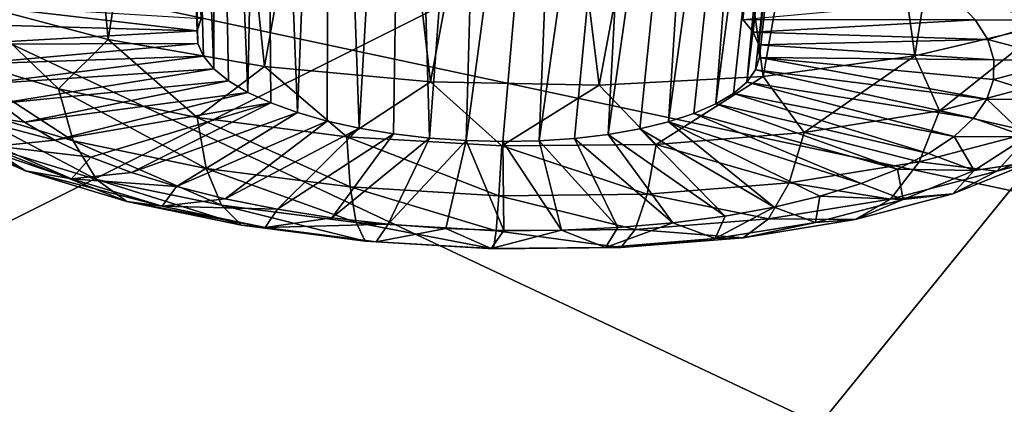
# Model space of a CAD drawing. Header units: metres. Extents: x -92 to 264, y -100 to 50.
# Tile 115 of 256: x 161.27 to 163.018, y -13.951 to -13.268. Entities that reach past the tile are written whole.
import ezdxf

# ---------------------------------------------------------------- set-up
doc = ezdxf.new("R2010")
doc.units = ezdxf.units.M
doc.layers.add('solid_21062050_01', color=7, linetype='CONTINUOUS')

msp = doc.modelspace()

# ---------------------------------------------------------------- linework, layer by layer
at = {"layer": 'solid_21062050_01'}
for points in [[(164.166306, -12.169281, 212.40361), (161.052063, -11.134311, 209.52887), (156.730408, -15.884867, 214.134537)], [(161.526489, -11.738104, 163.375259), (161.585068, -13.28766, 162.74263), (161.592194, -13.265494, 162.681503)], [(161.526489, -11.738104, 163.375259), (161.586502, -13.310228, 162.804001), (161.585068, -13.28766, 162.74263)], [(161.526489, -11.738104, 163.375259), (161.553116, -11.797892, 163.506287), (161.586502, -13.310228, 162.804001)], [(161.553116, -11.797892, 163.506287), (161.596436, -13.332815, 162.864578), (161.586502, -13.310228, 162.804001)], [(161.553116, -11.797892, 163.506287), (161.614716, -13.355032, 162.923309), (161.596436, -13.332815, 162.864578)], [(161.553116, -11.797892, 163.506287), (161.613312, -11.861107, 163.625397), (161.614716, -13.355032, 162.923309)], [(161.613312, -11.861107, 163.625397), (161.641037, -13.376501, 162.979187), (161.614716, -13.355032, 162.923309)], [(161.613312, -11.861107, 163.625397), (161.674942, -13.396854, 163.031281), (161.641037, -13.376501, 162.979187)], [(161.613312, -11.861107, 163.625397), (161.704117, -11.924116, 163.725571), (161.674942, -13.396854, 163.031281)], [(162.706482, -11.905996, 163.077255), (162.553879, -13.267577, 162.591171), (162.572174, -13.289795, 162.649902)], [(162.706482, -11.905996, 163.077255), (162.572174, -13.289795, 162.649902), (162.582108, -13.312381, 162.710464)], [(162.732773, -11.96524, 163.207596), (162.706482, -11.905996, 163.077255), (162.582108, -13.312381, 162.710464)], [(161.704117, -11.924116, 163.725571), (161.715836, -13.415744, 163.07869), (161.674942, -13.396854, 163.031281)], [(161.704117, -11.924116, 163.725571), (161.763046, -13.432847, 163.12059), (161.715836, -13.415744, 163.07869)], [(161.704117, -11.924116, 163.725571), (161.820572, -11.983144, 163.800522), (161.763046, -13.432847, 163.12059)], [(162.732773, -11.96524, 163.207596), (162.576401, -13.357116, 162.832962), (162.724686, -12.018116, 163.342819)], [(162.732773, -11.96524, 163.207596), (162.583527, -13.33495, 162.771835), (162.576401, -13.357116, 162.832962)], [(162.732773, -11.96524, 163.207596), (162.582108, -13.312381, 162.710464), (162.583527, -13.33495, 162.771835)], [(161.820572, -11.983144, 163.800522), (161.81575, -13.447871, 163.156281), (161.763046, -13.432847, 163.12059)], [(161.820572, -11.983144, 163.800522), (161.873062, -13.460559, 163.185135), (161.81575, -13.447871, 163.156281)], [(161.820572, -11.983144, 163.800522), (161.955917, -12.034519, 163.845322), (161.873062, -13.460559, 163.185135)], [(162.724686, -12.018116, 163.342819), (162.576401, -13.357116, 162.832962), (162.560867, -13.378497, 162.892792)], [(162.682739, -12.061483, 163.474884), (162.724686, -12.018116, 163.342819), (162.560867, -13.378497, 162.892792)], [(161.955917, -12.034519, 163.845322), (161.933975, -13.470694, 163.20668), (161.873062, -13.460559, 163.185135)], [(161.955917, -12.034519, 163.845322), (161.997482, -13.478101, 163.22052), (161.933975, -13.470694, 163.20668)], [(161.955917, -12.034519, 163.845322), (162.101654, -12.074902, 163.856979), (161.997482, -13.478101, 163.22052)], [(162.101654, -12.074902, 163.856979), (162.062454, -13.482654, 163.226456), (161.997482, -13.478101, 163.22052)], [(162.101654, -12.074902, 163.856979), (162.248001, -12.101769, 163.835083), (162.062454, -13.482654, 163.226456)], [(162.682739, -12.061483, 163.474884), (162.537155, -13.398727, 162.950302), (162.505707, -13.417461, 163.004501)], [(162.60936, -12.092954, 163.59642), (162.682739, -12.061483, 163.474884), (162.505707, -13.417461, 163.004501)], [(162.682739, -12.061483, 163.474884), (162.560867, -13.378497, 162.892792), (162.537155, -13.398727, 162.950302)], [(162.60936, -12.092954, 163.59642), (162.467056, -13.434378, 163.054474), (162.42186, -13.449189, 163.09935)], [(162.508713, -12.110741, 163.700638), (162.60936, -12.092954, 163.59642), (162.42186, -13.449189, 163.09935)], [(162.60936, -12.092954, 163.59642), (162.505707, -13.417461, 163.004501), (162.467056, -13.434378, 163.054474)], [(162.248001, -12.101769, 163.835083), (162.127808, -13.484274, 163.224335), (162.062454, -13.482654, 163.226456)], [(162.248001, -12.101769, 163.835083), (162.192413, -13.482935, 163.214233), (162.127808, -13.484274, 163.224335)], [(162.248001, -12.101769, 163.835083), (162.386139, -12.113811, 163.781754), (162.192413, -13.482935, 163.214233)], [(162.508713, -12.110741, 163.700638), (162.37088, -13.46164, 163.138382), (162.315002, -13.47152, 163.170883)], [(162.386139, -12.113811, 163.781754), (162.508713, -12.110741, 163.700638), (162.315002, -13.47152, 163.170883)], [(162.508713, -12.110741, 163.700638), (162.42186, -13.449189, 163.09935), (162.37088, -13.46164, 163.138382)], [(162.386139, -12.113811, 163.781754), (162.255173, -13.478659, 163.19632), (162.192413, -13.482935, 163.214233)], [(162.386139, -12.113811, 163.781754), (162.315002, -13.47152, 163.170883), (162.255173, -13.478659, 163.19632)], [(161.321335, -12.155545, 164.542847), (161.17865, -13.237376, 163.954102), (161.426971, -13.30313, 164.108536)], [(161.590652, -12.26365, 164.645691), (161.321335, -12.155545, 164.542847), (161.426971, -13.30313, 164.108536)], [(164.166306, -12.169281, 212.40361), (156.730408, -15.884867, 214.134537), (160.240051, -17.002115, 217.237808)], [(167.519424, -13.114744, 215.029739), (164.166306, -12.169281, 212.40361), (160.240051, -17.002115, 217.237808)], [(164.745941, -13.937805, 167.08432), (160.794846, -13.093777, 167.309647), (161.024185, -12.260116, 164.996658)], [(161.198364, -12.332431, 165.068481), (164.745941, -13.937805, 167.08432), (161.024185, -12.260116, 164.996658)], [(161.590652, -12.26365, 164.645691), (161.426971, -13.30313, 164.108536), (161.704697, -13.35078, 164.210678)], [(161.881561, -12.354776, 164.694412), (161.590652, -12.26365, 164.645691), (161.704697, -13.35078, 164.210678)], [(161.198364, -12.332431, 165.068481), (161.560944, -12.458991, 165.159851), (164.745941, -13.937805, 167.08432)], [(161.881561, -12.354776, 164.694412), (161.704697, -13.35078, 164.210678), (161.99968, -13.378241, 164.256073)], [(162.179459, -12.424618, 164.687164), (161.881561, -12.354776, 164.694412), (161.99968, -13.378241, 164.256073)], [(162.179459, -12.424618, 164.687164), (161.99968, -13.378241, 164.256073), (162.299042, -13.384314, 164.242737)], [(162.470016, -12.47069, 164.626328), (162.179459, -12.424618, 164.687164), (162.299042, -13.384314, 164.242737)], [(161.560944, -12.458991, 165.159851), (161.941177, -12.562052, 165.183838), (164.745941, -13.937805, 167.08432)], [(162.470016, -12.47069, 164.626328), (162.299042, -13.384314, 164.242737), (162.589691, -13.368732, 164.171249)], [(162.743637, -12.492478, 164.516342), (162.470016, -12.47069, 164.626328), (162.589691, -13.368732, 164.171249)], [(163.208939, -12.463926, 164.168503), (162.992386, -12.490089, 164.36203), (163.095001, -13.276252, 163.868729)], [(162.743637, -12.492478, 164.516342), (162.589691, -13.368732, 164.171249), (162.858932, -13.33218, 164.044739)], [(162.992386, -12.490089, 164.36203), (162.743637, -12.492478, 164.516342), (162.858932, -13.33218, 164.044739)], [(162.992386, -12.490089, 164.36203), (162.858932, -13.33218, 164.044739), (163.095001, -13.276252, 163.868729)], [(161.941177, -12.562052, 165.183838), (162.31781, -12.636714, 165.141113), (164.745941, -13.937805, 167.08432)], [(162.31781, -12.636714, 165.141113), (162.67952, -12.682292, 165.036667), (164.745941, -13.937805, 167.08432)], [(162.67952, -12.682292, 165.036667), (163.014999, -12.698707, 164.87677), (164.745941, -13.937805, 167.08432)], [(163.014999, -12.698707, 164.87677), (163.31752, -12.686679, 164.666977), (164.745941, -13.937805, 167.08432)], [(164.667633, -14.917975, 169.806854), (160.716736, -13.932481, 169.639236), (160.794846, -13.093777, 167.309647)], [(164.745941, -13.937805, 167.08432), (164.667633, -14.917975, 169.806854), (160.794846, -13.093777, 167.309647)], [(167.519424, -13.114744, 215.029739), (160.240051, -17.002115, 217.237808), (164.000259, -18.021542, 220.069382)], [(163.039764, -13.199836, 162.350128), (163.103409, -13.268923, 162.532074), (162.933121, -13.233326, 162.417603)], [(161.12178, -13.324877, 163.836121), (161.338882, -13.390619, 163.993622), (161.17865, -13.237376, 163.954102)], [(161.168686, -13.27572, 162.709305), (161.180832, -13.240924, 162.613251), (161.585068, -13.28766, 162.74263)], [(161.338882, -13.390619, 163.993622), (161.426971, -13.30313, 164.108536), (161.17865, -13.237376, 163.954102)], [(161.180832, -13.240924, 162.613251), (161.592194, -13.265494, 162.681503), (161.585068, -13.28766, 162.74263)], [(162.933121, -13.233326, 162.417603), (162.966461, -13.267924, 162.508575), (162.553879, -13.267577, 162.591171)], [(163.103409, -13.268923, 162.532074), (162.966461, -13.267924, 162.508575), (162.933121, -13.233326, 162.417603)], [(161.168686, -13.27572, 162.709305), (161.585068, -13.28766, 162.74263), (161.16803, -13.311135, 162.805908)], [(162.966461, -13.267924, 162.508575), (162.572174, -13.289795, 162.649902), (162.553879, -13.267577, 162.591171)], [(162.966461, -13.267924, 162.508575), (162.988708, -13.303241, 162.6026), (162.572174, -13.289795, 162.649902)], [(162.902924, -13.42941, 163.943192), (163.095001, -13.276252, 163.868729), (162.858932, -13.33218, 164.044739)], [(162.902924, -13.42941, 163.943192), (163.112427, -13.374247, 163.771927), (163.095001, -13.276252, 163.868729)], [(163.103409, -13.268923, 162.532074), (162.988708, -13.303241, 162.6026), (162.966461, -13.267924, 162.508575)], [(163.103409, -13.268923, 162.532074), (163.127884, -13.339735, 162.722641), (162.988708, -13.303241, 162.6026)], [(161.16803, -13.311135, 162.805908), (161.585068, -13.28766, 162.74263), (161.586502, -13.310228, 162.804001)], [(162.988708, -13.303241, 162.6026), (162.582108, -13.312381, 162.710464), (162.572174, -13.289795, 162.649902)], [(161.16803, -13.311135, 162.805908), (161.586502, -13.310228, 162.804001), (161.178894, -13.346725, 162.901825)], [(161.178894, -13.346725, 162.901825), (161.586502, -13.310228, 162.804001), (161.596436, -13.332815, 162.864578)], [(161.338882, -13.390619, 163.993622), (161.585068, -13.441576, 164.107941), (161.426971, -13.30313, 164.108536)], [(161.585068, -13.441576, 164.107941), (161.704697, -13.35078, 164.210678), (161.426971, -13.30313, 164.108536)], [(162.988708, -13.303241, 162.6026), (162.999573, -13.33883, 162.698532), (162.582108, -13.312381, 162.710464)], [(162.999573, -13.33883, 162.698532), (162.583527, -13.33495, 162.771835), (162.582108, -13.312381, 162.710464)], [(163.127884, -13.339735, 162.722641), (162.999573, -13.33883, 162.698532), (162.988708, -13.303241, 162.6026)], [(161.36496, -13.483144, 163.909454), (161.338882, -13.390619, 163.993622), (161.12178, -13.324877, 163.836121)], [(161.36496, -13.483144, 163.909454), (161.12178, -13.324877, 163.836121), (161.156479, -13.42001, 163.758194)], [(161.178894, -13.346725, 162.901825), (161.596436, -13.332815, 162.864578), (161.201141, -13.38204, 162.995865)], [(161.201141, -13.38204, 162.995865), (161.596436, -13.332815, 162.864578), (161.614716, -13.355032, 162.923309)], [(162.986755, -13.40904, 162.891174), (162.576401, -13.357116, 162.832962), (162.583527, -13.33495, 162.771835)], [(162.998917, -13.374245, 162.79512), (162.986755, -13.40904, 162.891174), (162.583527, -13.33495, 162.771835)], [(162.999573, -13.33883, 162.698532), (162.998917, -13.374245, 162.79512), (162.583527, -13.33495, 162.771835)], [(162.662399, -13.468295, 164.073196), (162.858932, -13.33218, 164.044739), (162.589691, -13.368732, 164.171249)], [(162.662399, -13.468295, 164.073196), (162.902924, -13.42941, 163.943192), (162.858932, -13.33218, 164.044739)], [(161.585068, -13.441576, 164.107941), (161.850861, -13.475786, 164.174652), (161.704697, -13.35078, 164.210678)], [(161.850861, -13.475786, 164.174652), (161.99968, -13.378241, 164.256073), (161.704697, -13.35078, 164.210678)], [(163.127884, -13.339735, 162.722641), (162.998917, -13.374245, 162.79512), (162.999573, -13.33883, 162.698532)], [(163.127884, -13.339735, 162.722641), (163.112259, -13.409554, 162.914505), (162.998917, -13.374245, 162.79512)], [(161.201141, -13.38204, 162.995865), (161.614716, -13.355032, 162.923309), (161.234482, -13.416638, 163.086838)], [(161.234482, -13.416638, 163.086838), (161.614716, -13.355032, 162.923309), (161.641037, -13.376501, 162.979187)], [(162.400085, -13.489408, 164.156937), (162.589691, -13.368732, 164.171249), (162.299042, -13.384314, 164.242737)], [(162.400085, -13.489408, 164.156937), (162.662399, -13.468295, 164.073196), (162.589691, -13.368732, 164.171249)], [(162.963242, -13.44278, 162.985474), (162.560867, -13.378497, 162.892792), (162.576401, -13.357116, 162.832962)], [(162.963242, -13.44278, 162.985474), (162.576401, -13.357116, 162.832962), (162.986755, -13.40904, 162.891174)], [(161.234482, -13.416638, 163.086838), (161.641037, -13.376501, 162.979187), (161.278503, -13.450085, 163.173599)], [(161.278503, -13.450085, 163.173599), (161.641037, -13.376501, 162.979187), (161.674942, -13.396854, 163.031281)], [(161.850861, -13.475786, 164.174652), (162.126053, -13.491938, 164.191193), (161.99968, -13.378241, 164.256073)], [(162.126053, -13.491938, 164.191193), (162.299042, -13.384314, 164.242737), (161.99968, -13.378241, 164.256073)], [(162.126053, -13.491938, 164.191193), (162.400085, -13.489408, 164.156937), (162.299042, -13.384314, 164.242737)], [(162.928665, -13.475037, 163.076859), (162.537155, -13.398727, 162.950302), (162.560867, -13.378497, 162.892792)], [(162.928665, -13.475037, 163.076859), (162.560867, -13.378497, 162.892792), (162.963242, -13.44278, 162.985474)], [(163.068115, -13.467421, 163.696564), (163.112427, -13.374247, 163.771927), (162.902924, -13.42941, 163.943192)], [(163.112259, -13.409554, 162.914505), (162.986755, -13.40904, 162.891174), (162.998917, -13.374245, 162.79512)], [(161.278503, -13.450085, 163.173599), (161.674942, -13.396854, 163.031281), (161.332657, -13.481956, 163.255066)], [(161.332657, -13.481956, 163.255066), (161.674942, -13.396854, 163.031281), (161.715836, -13.415744, 163.07869)], [(161.601379, -13.532077, 164.019226), (161.585068, -13.441576, 164.107941), (161.338882, -13.390619, 163.993622)], [(161.601379, -13.532077, 164.019226), (161.338882, -13.390619, 163.993622), (161.36496, -13.483144, 163.909454)], [(162.883469, -13.505406, 163.164139), (162.505707, -13.417461, 163.004501), (162.537155, -13.398727, 162.950302)], [(162.883469, -13.505406, 163.164139), (162.537155, -13.398727, 162.950302), (162.928665, -13.475037, 163.076859)], [(161.048706, -13.421846, 163.492279), (161.132217, -13.472096, 163.409653), (161.280762, -13.53658, 163.570587)], [(161.210648, -13.492147, 163.667725), (161.048706, -13.421846, 163.492279), (161.280762, -13.53658, 163.570587)], [(161.128647, -13.427865, 163.16246), (161.234482, -13.416638, 163.086838), (161.278503, -13.450085, 163.173599)], [(161.156479, -13.42001, 163.758194), (161.210648, -13.492147, 163.667725), (161.406311, -13.551399, 163.809677)], [(161.36496, -13.483144, 163.909454), (161.156479, -13.42001, 163.758194), (161.406311, -13.551399, 163.809677)], [(161.332657, -13.481956, 163.255066), (161.715836, -13.415744, 163.07869), (161.396255, -13.511855, 163.330215)], [(161.396255, -13.511855, 163.330215), (161.715836, -13.415744, 163.07869), (161.468506, -13.539404, 163.398087)], [(161.468506, -13.539404, 163.398087), (161.715836, -13.415744, 163.07869), (161.763046, -13.432847, 163.12059)], [(162.828217, -13.533508, 163.246262), (162.467056, -13.434378, 163.054474), (162.505707, -13.417461, 163.004501)], [(162.828217, -13.533508, 163.246262), (162.505707, -13.417461, 163.004501), (162.883469, -13.505406, 163.164139)], [(163.057114, -13.475694, 163.100281), (162.963242, -13.44278, 162.985474), (162.986755, -13.40904, 162.891174)], [(163.057114, -13.475694, 163.100281), (162.986755, -13.40904, 162.891174), (163.112259, -13.409554, 162.914505)], [(161.128647, -13.427865, 163.16246), (161.278503, -13.450085, 163.173599), (161.332657, -13.481956, 163.255066)], [(161.229019, -13.49257, 163.328812), (161.128647, -13.427865, 163.16246), (161.332657, -13.481956, 163.255066)], [(161.468506, -13.539404, 163.398087), (161.763046, -13.432847, 163.12059), (161.548477, -13.564256, 163.45784)], [(161.548477, -13.564256, 163.45784), (161.763046, -13.432847, 163.12059), (161.81575, -13.447871, 163.156281)], [(162.763596, -13.558987, 163.322159), (162.42186, -13.449189, 163.09935), (162.467056, -13.434378, 163.054474)], [(162.763596, -13.558987, 163.322159), (162.467056, -13.434378, 163.054474), (162.828217, -13.533508, 163.246262)], [(162.866928, -13.520394, 163.861038), (162.902924, -13.42941, 163.943192), (162.662399, -13.468295, 164.073196)], [(163.068115, -13.467421, 163.696564), (162.902924, -13.42941, 163.943192), (162.866928, -13.520394, 163.861038)], [(161.548477, -13.564256, 163.45784), (161.81575, -13.447871, 163.156281), (161.635193, -13.586099, 163.508713)], [(161.856628, -13.564931, 164.083298), (161.850861, -13.475786, 164.174652), (161.585068, -13.441576, 164.107941)], [(161.856628, -13.564931, 164.083298), (161.585068, -13.441576, 164.107941), (161.601379, -13.532077, 164.019226)], [(161.635193, -13.586099, 163.508713), (161.81575, -13.447871, 163.156281), (161.873062, -13.460559, 163.185135)], [(162.609634, -13.600833, 163.451584), (162.37088, -13.46164, 163.138382), (162.42186, -13.449189, 163.09935)], [(162.69043, -13.581523, 163.390884), (162.42186, -13.449189, 163.09935), (162.763596, -13.558987, 163.322159)], [(162.609634, -13.600833, 163.451584), (162.42186, -13.449189, 163.09935), (162.69043, -13.581523, 163.390884)], [(163.057114, -13.475694, 163.100281), (162.928665, -13.475037, 163.076859), (162.963242, -13.44278, 162.985474)], [(161.132217, -13.472096, 163.409653), (161.229019, -13.49257, 163.328812), (161.362244, -13.550406, 163.473145)], [(161.280762, -13.53658, 163.570587), (161.132217, -13.472096, 163.409653), (161.362244, -13.550406, 163.473145)], [(161.635193, -13.586099, 163.508713), (161.873062, -13.460559, 163.185135), (161.727554, -13.604658, 163.550079)], [(161.727554, -13.604658, 163.550079), (161.873062, -13.460559, 163.185135), (161.933975, -13.470694, 163.20668)], [(161.727554, -13.604658, 163.550079), (161.933975, -13.470694, 163.20668), (161.824387, -13.6197, 163.581406)], [(161.824387, -13.6197, 163.581406), (161.933975, -13.470694, 163.20668), (161.997482, -13.478101, 163.22052)], [(162.429306, -13.628847, 163.545944), (162.255173, -13.478659, 163.19632), (162.315002, -13.47152, 163.170883)], [(162.522232, -13.616674, 163.503479), (162.315002, -13.47152, 163.170883), (162.37088, -13.46164, 163.138382)], [(162.429306, -13.628847, 163.545944), (162.315002, -13.47152, 163.170883), (162.522232, -13.616674, 163.503479)], [(162.522232, -13.616674, 163.503479), (162.37088, -13.46164, 163.138382), (162.609634, -13.600833, 163.451584)], [(162.635956, -13.557735, 163.98587), (162.662399, -13.468295, 164.073196), (162.400085, -13.489408, 164.156937)], [(162.866928, -13.520394, 163.861038), (162.662399, -13.468295, 164.073196), (162.635956, -13.557735, 163.98587)], [(163.068115, -13.467421, 163.696564), (162.866928, -13.520394, 163.861038), (163.00473, -13.536643, 163.609863)], [(162.964584, -13.535614, 163.272842), (162.883469, -13.505406, 163.164139), (162.928665, -13.475037, 163.076859)], [(163.057114, -13.475694, 163.100281), (162.964584, -13.535614, 163.272842), (162.928665, -13.475037, 163.076859)], [(163.068115, -13.467421, 163.696564), (163.00473, -13.536643, 163.609863), (163.158325, -13.474167, 163.424255)], [(163.158325, -13.474167, 163.424255), (163.00473, -13.536643, 163.609863), (163.067276, -13.520087, 163.34726)], [(161.210648, -13.492147, 163.667725), (161.280762, -13.53658, 163.570587), (161.460236, -13.590929, 163.700806)], [(161.406311, -13.551399, 163.809677), (161.210648, -13.492147, 163.667725), (161.460236, -13.590929, 163.700806)], [(161.229019, -13.49257, 163.328812), (161.332657, -13.481956, 163.255066), (161.396255, -13.511855, 163.330215)], [(161.362244, -13.550406, 163.473145), (161.229019, -13.49257, 163.328812), (161.396255, -13.511855, 163.330215)], [(161.36496, -13.483144, 163.909454), (161.406311, -13.551399, 163.809677), (161.628189, -13.597323, 163.912704)], [(161.601379, -13.532077, 164.019226), (161.36496, -13.483144, 163.909454), (161.628189, -13.597323, 163.912704)], [(161.824387, -13.6197, 163.581406), (161.997482, -13.478101, 163.22052), (161.924484, -13.631036, 163.60231)], [(162.120895, -13.580441, 164.099182), (162.126053, -13.491938, 164.191193), (161.850861, -13.475786, 164.174652)], [(162.120895, -13.580441, 164.099182), (161.850861, -13.475786, 164.174652), (161.856628, -13.564931, 164.083298)], [(161.924484, -13.631036, 163.60231), (161.997482, -13.478101, 163.22052), (162.062454, -13.482654, 163.226456)], [(161.924484, -13.631036, 163.60231), (162.062454, -13.482654, 163.226456), (162.026581, -13.638523, 163.612518)], [(162.026581, -13.638523, 163.612518), (162.062454, -13.482654, 163.226456), (162.12941, -13.642067, 163.611923)], [(162.12941, -13.642067, 163.611923), (162.062454, -13.482654, 163.226456), (162.127808, -13.484274, 163.224335)], [(162.384048, -13.578012, 164.066284), (162.126053, -13.491938, 164.191193), (162.120895, -13.580441, 164.099182)], [(162.384048, -13.578012, 164.066284), (162.400085, -13.489408, 164.156937), (162.126053, -13.491938, 164.191193)], [(162.231659, -13.641624, 163.60051), (162.127808, -13.484274, 163.224335), (162.192413, -13.482935, 163.214233)], [(162.12941, -13.642067, 163.611923), (162.127808, -13.484274, 163.224335), (162.231659, -13.641624, 163.60051)], [(162.332047, -13.637198, 163.578415), (162.192413, -13.482935, 163.214233), (162.255173, -13.478659, 163.19632)], [(162.231659, -13.641624, 163.60051), (162.192413, -13.482935, 163.214233), (162.332047, -13.637198, 163.578415)], [(162.332047, -13.637198, 163.578415), (162.255173, -13.478659, 163.19632), (162.429306, -13.628847, 163.545944)], [(162.635956, -13.557735, 163.98587), (162.400085, -13.489408, 164.156937), (162.384048, -13.578012, 164.066284)], [(163.067276, -13.520087, 163.34726), (162.964584, -13.535614, 163.272842), (163.057114, -13.475694, 163.100281)], [(162.964584, -13.535614, 163.272842), (162.828217, -13.533508, 163.246262), (162.883469, -13.505406, 163.164139)], [(161.362244, -13.550406, 163.473145), (161.396255, -13.511855, 163.330215), (161.468506, -13.539404, 163.398087)], [(162.866928, -13.520394, 163.861038), (162.635956, -13.557735, 163.98587), (162.815918, -13.586358, 163.764236)], [(162.866928, -13.520394, 163.861038), (162.815918, -13.586358, 163.764236), (163.00473, -13.536643, 163.609863)], [(163.067276, -13.520087, 163.34726), (162.926392, -13.577394, 163.517532), (162.964584, -13.535614, 163.272842)], [(163.00473, -13.536643, 163.609863), (162.926392, -13.577394, 163.517532), (163.067276, -13.520087, 163.34726)], [(161.280762, -13.53658, 163.570587), (161.362244, -13.550406, 163.473145), (161.523224, -13.599153, 163.589935)], [(161.460236, -13.590929, 163.700806), (161.280762, -13.53658, 163.570587), (161.523224, -13.599153, 163.589935)], [(161.362244, -13.550406, 163.473145), (161.468506, -13.539404, 163.398087), (161.548477, -13.564256, 163.45784)], [(161.601379, -13.532077, 164.019226), (161.628189, -13.597323, 163.912704), (161.867737, -13.628156, 163.972824)], [(161.856628, -13.564931, 164.083298), (161.601379, -13.532077, 164.019226), (161.867737, -13.628156, 163.972824)], [(162.838226, -13.587012, 163.425552), (162.763596, -13.558987, 163.322159), (162.828217, -13.533508, 163.246262)], [(163.00473, -13.536643, 163.609863), (162.815918, -13.586358, 163.764236), (162.926392, -13.577394, 163.517532)], [(162.964584, -13.535614, 163.272842), (162.838226, -13.587012, 163.425552), (162.828217, -13.533508, 163.246262)], [(162.926392, -13.577394, 163.517532), (162.838226, -13.587012, 163.425552), (162.964584, -13.535614, 163.272842)], [(161.523224, -13.599153, 163.589935), (161.362244, -13.550406, 163.473145), (161.548477, -13.564256, 163.45784)], [(161.406311, -13.551399, 163.809677), (161.460236, -13.590929, 163.700806), (161.663757, -13.633054, 163.795303)], [(161.628189, -13.597323, 163.912704), (161.406311, -13.551399, 163.809677), (161.663757, -13.633054, 163.795303)], [(162.635956, -13.557735, 163.98587), (162.384048, -13.578012, 164.066284), (162.599136, -13.621404, 163.881393)], [(162.635956, -13.557735, 163.98587), (162.599136, -13.621404, 163.881393), (162.815918, -13.586358, 163.764236)], [(162.838226, -13.587012, 163.425552), (162.69043, -13.581523, 163.390884), (162.763596, -13.558987, 163.322159)], [(161.523224, -13.599153, 163.589935), (161.548477, -13.564256, 163.45784), (161.635193, -13.586099, 163.508713)], [(161.856628, -13.564931, 164.083298), (161.867737, -13.628156, 163.972824), (162.115753, -13.642713, 163.987732)], [(162.120895, -13.580441, 164.099182), (161.856628, -13.564931, 164.083298), (162.115753, -13.642713, 163.987732)], [(162.384048, -13.578012, 164.066284), (162.120895, -13.580441, 164.099182), (162.362717, -13.640432, 163.956863)], [(162.384048, -13.578012, 164.066284), (162.362717, -13.640432, 163.956863), (162.599136, -13.621404, 163.881393)], [(162.926392, -13.577394, 163.517532), (162.753204, -13.622995, 163.659119), (162.838226, -13.587012, 163.425552)], [(162.815918, -13.586358, 163.764236), (162.753204, -13.622995, 163.659119), (162.926392, -13.577394, 163.517532)], [(161.460236, -13.590929, 163.700806), (161.523224, -13.599153, 163.589935), (161.70575, -13.636934, 163.674698)], [(161.663757, -13.633054, 163.795303), (161.460236, -13.590929, 163.700806), (161.70575, -13.636934, 163.674698)], [(161.523224, -13.599153, 163.589935), (161.635193, -13.586099, 163.508713), (161.727554, -13.604658, 163.550079)], [(161.628189, -13.597323, 163.912704), (161.663757, -13.633054, 163.795303), (161.883484, -13.661335, 163.850449)], [(161.867737, -13.628156, 163.972824), (161.628189, -13.597323, 163.912704), (161.883484, -13.661335, 163.850449)], [(162.120895, -13.580441, 164.099182), (162.115753, -13.642713, 163.987732), (162.362717, -13.640432, 163.956863)], [(162.815918, -13.586358, 163.764236), (162.599136, -13.621404, 163.881393), (162.753204, -13.622995, 163.659119)], [(162.682892, -13.627913, 163.552551), (162.609634, -13.600833, 163.451584), (162.69043, -13.581523, 163.390884)], [(162.838226, -13.587012, 163.425552), (162.682892, -13.627913, 163.552551), (162.69043, -13.581523, 163.390884)], [(162.753204, -13.622995, 163.659119), (162.682892, -13.627913, 163.552551), (162.838226, -13.587012, 163.425552)], [(161.70575, -13.636934, 163.674698), (161.523224, -13.599153, 163.589935), (161.727554, -13.604658, 163.550079)], [(161.70575, -13.636934, 163.674698), (161.727554, -13.604658, 163.550079), (161.824387, -13.6197, 163.581406)], [(162.504547, -13.656745, 163.648941), (162.522232, -13.616674, 163.503479), (162.609634, -13.600833, 163.451584)], [(162.682892, -13.627913, 163.552551), (162.504547, -13.656745, 163.648941), (162.609634, -13.600833, 163.451584)], [(161.70575, -13.636934, 163.674698), (161.824387, -13.6197, 163.581406), (161.924484, -13.631036, 163.60231)], [(161.902832, -13.6623, 163.724152), (161.70575, -13.636934, 163.674698), (161.924484, -13.631036, 163.60231)], [(161.867737, -13.628156, 163.972824), (161.883484, -13.661335, 163.850449), (162.110977, -13.674686, 163.86412)], [(162.115753, -13.642713, 163.987732), (161.867737, -13.628156, 163.972824), (162.110977, -13.674686, 163.86412)], [(161.902832, -13.6623, 163.724152), (161.924484, -13.631036, 163.60231), (162.026581, -13.638523, 163.612518)], [(162.310043, -13.6724, 163.711029), (162.332047, -13.637198, 163.578415), (162.429306, -13.628847, 163.545944)], [(162.504547, -13.656745, 163.648941), (162.310043, -13.6724, 163.711029), (162.429306, -13.628847, 163.545944)], [(162.599136, -13.621404, 163.881393), (162.362717, -13.640432, 163.956863), (162.554367, -13.655142, 163.766586)], [(162.504547, -13.656745, 163.648941), (162.429306, -13.628847, 163.545944), (162.522232, -13.616674, 163.503479)], [(162.554367, -13.655142, 163.766586), (162.504547, -13.656745, 163.648941), (162.682892, -13.627913, 163.552551)], [(162.599136, -13.621404, 163.881393), (162.554367, -13.655142, 163.766586), (162.753204, -13.622995, 163.659119)], [(162.753204, -13.622995, 163.659119), (162.554367, -13.655142, 163.766586), (162.682892, -13.627913, 163.552551)], [(161.663757, -13.633054, 163.795303), (161.70575, -13.636934, 163.674698), (161.902832, -13.6623, 163.724152)], [(161.883484, -13.661335, 163.850449), (161.663757, -13.633054, 163.795303), (161.902832, -13.6623, 163.724152)], [(162.106873, -13.674275, 163.73642), (161.902832, -13.6623, 163.724152), (162.026581, -13.638523, 163.612518)], [(162.106873, -13.674275, 163.73642), (162.026581, -13.638523, 163.612518), (162.12941, -13.642067, 163.611923)], [(162.106873, -13.674275, 163.73642), (162.12941, -13.642067, 163.611923), (162.231659, -13.641624, 163.60051)], [(162.310043, -13.6724, 163.711029), (162.106873, -13.674275, 163.73642), (162.231659, -13.641624, 163.60051)], [(162.115753, -13.642713, 163.987732), (162.110977, -13.674686, 163.86412), (162.337509, -13.672595, 163.8358)], [(162.362717, -13.640432, 163.956863), (162.115753, -13.642713, 163.987732), (162.337509, -13.672595, 163.8358)], [(162.310043, -13.6724, 163.711029), (162.231659, -13.641624, 163.60051), (162.332047, -13.637198, 163.578415)], [(162.362717, -13.640432, 163.956863), (162.337509, -13.672595, 163.8358), (162.554367, -13.655142, 163.766586)], [(161.883484, -13.661335, 163.850449), (161.902832, -13.6623, 163.724152), (162.106873, -13.674275, 163.73642)], [(162.110977, -13.674686, 163.86412), (161.883484, -13.661335, 163.850449), (162.106873, -13.674275, 163.73642)], [(162.337509, -13.672595, 163.8358), (162.310043, -13.6724, 163.711029), (162.504547, -13.656745, 163.648941)], [(162.554367, -13.655142, 163.766586), (162.337509, -13.672595, 163.8358), (162.504547, -13.656745, 163.648941)], [(162.110977, -13.674686, 163.86412), (162.106873, -13.674275, 163.73642), (162.310043, -13.6724, 163.711029)], [(162.337509, -13.672595, 163.8358), (162.110977, -13.674686, 163.86412), (162.310043, -13.6724, 163.711029)], [(164.667633, -14.917975, 169.806854), (160.794846, -14.771185, 171.968826), (160.716736, -13.932481, 169.639236)]]:
    msp.add_3dface(points, dxfattribs=at)

doc.saveas('drawing.dxf')
